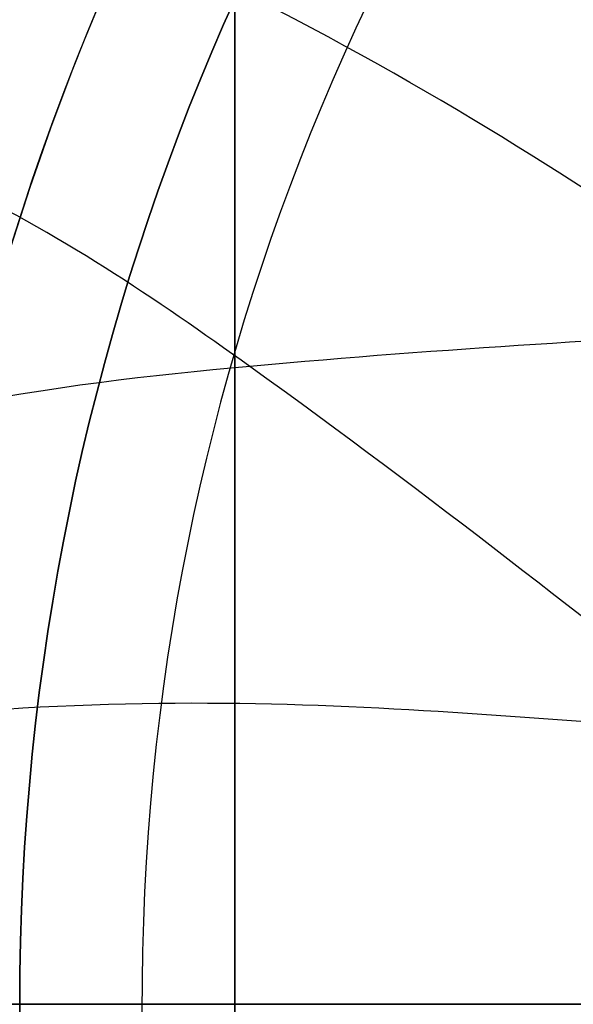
# Model space of a CAD drawing. Header units: millimetres. Extents: x -273 to 273, y -262 to 262.
# Tile 134 of 256: x -1 to -0.774, y 0 to 0.402. Entities that reach past the tile are written whole.
import ezdxf

# ---------------------------------------------------------------- set-up
doc = ezdxf.new("R2010")
doc.units = ezdxf.units.MM
doc.header["$MEASUREMENT"] = 0
doc.layers.add('Default', color=7, linetype='Continuous', true_color=0x000000)

# ---------------------------------------------------------------- blocks, each defined once
blk = doc.blocks.new('Block 01')
at = {"layer": 'Default', "color": 9, "true_color": 0xbfbfbf}
for points, knots in [([(-0.911993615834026, 1.174451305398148, 779.1962713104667), (-0.9119936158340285, 1.492886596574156, 768.9289814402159), (-0.9119936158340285, 1.820110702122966, 758.6619688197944), (-0.9119936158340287, 2.374785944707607, 741.7204278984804), (-0.9119936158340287, 2.597038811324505, 735.0457329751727), (-0.9119936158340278, 2.89189229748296, 726.3256905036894), (-0.9119936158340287, 2.961368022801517, 724.2802429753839), (-0.911993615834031, 3.16209042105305, 718.3958735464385), (-0.9119936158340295, 3.294091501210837, 714.5569755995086), (-0.911993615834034, 3.489170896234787, 708.9190809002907), (-0.911993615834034, 3.551600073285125, 707.1200660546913), (-0.9119936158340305, 3.76720525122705, 700.9210878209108), (-0.9119936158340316, 3.92115370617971, 696.5211448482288), (-0.9119936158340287, 4.162321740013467, 689.632839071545), (-0.9119936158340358, 4.249461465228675, 687.1444859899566), (-0.9119936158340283, 4.455211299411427, 681.2538729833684), (-0.9119936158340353, 4.57366242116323, 677.851601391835), (-0.911993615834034, 4.72692818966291, 673.3977936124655), (-0.9119936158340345, 4.762973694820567, 672.3463241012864), (-0.9119936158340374, 4.866620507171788, 669.3079617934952), (-0.9119936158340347, 4.93377514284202, 667.3210461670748), (-0.911993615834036, 5.031179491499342, 664.3960803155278), (-0.9119936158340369, 5.062193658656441, 663.4580676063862), (-0.9119936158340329, 5.1509889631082, 660.7487178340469), (-0.9119936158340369, 5.208084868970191, 658.9773482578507), (-0.9119936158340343, 5.290086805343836, 656.3701357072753), (-0.9119936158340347, 5.316063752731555, 655.5343420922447), (-0.9119936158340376, 5.39001494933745, 653.1208759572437), (-0.911993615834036, 5.437061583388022, 651.5431619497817), (-0.9119936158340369, 5.50368430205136, 649.221161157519), (-0.9119936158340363, 5.524639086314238, 648.4769338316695), (-0.9119936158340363, 5.583810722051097, 646.3279756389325), (-0.9119936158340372, 5.620856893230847, 644.923195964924), (-0.9119936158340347, 5.672188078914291, 642.855620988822), (-0.9119936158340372, 5.688155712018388, 642.1928921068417), (-0.9119936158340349, 5.732667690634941, 640.2788206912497), (-0.9119936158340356, 5.759800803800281, 639.0274248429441), (-0.9119936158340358, 5.795993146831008, 637.1852486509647), (-0.9119936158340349, 5.807029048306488, 636.5945367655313), (-0.9119936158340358, 5.845081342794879, 634.4308940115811), (-0.9119936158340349, 5.868228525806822, 632.8578354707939), (-0.9119936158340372, 5.895089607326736, 630.347309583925), (-0.9119936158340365, 5.902864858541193, 629.4099498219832), (-0.9119936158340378, 5.916953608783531, 626.7761057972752), (-0.9119936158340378, 5.917099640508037, 625.0794828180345), (-0.9119936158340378, 5.898611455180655, 622.612757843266), (-0.9119936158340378, 5.890164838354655, 621.842746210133), (-0.9119936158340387, 5.857404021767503, 619.6643214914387), (-0.9119936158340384, 5.825771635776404, 618.2558966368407), (-0.9119936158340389, 5.759504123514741, 616.2001587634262), (-0.9119936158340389, 5.735707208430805, 615.5526534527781), (-0.9119936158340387, 5.658376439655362, 613.7022987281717), (-0.9119936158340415, 5.596805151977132, 612.4996783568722), (-0.9119936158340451, 5.486780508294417, 610.7350559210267), (-0.9119936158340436, 5.448770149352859, 610.1725013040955), (-0.9119936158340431, 5.329822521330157, 608.5447912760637), (-0.9119936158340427, 5.240821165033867, 607.4801711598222), (-0.9119936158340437, 5.091999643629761, 605.9084780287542), (-0.9119936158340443, 5.041227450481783, 605.4005573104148), (-0.911993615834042, 4.884592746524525, 603.9117420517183), (-0.9119936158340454, 4.771454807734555, 602.9316276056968), (-0.911993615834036, 4.589513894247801, 601.4759070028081), (-0.9119936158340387, 4.527750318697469, 600.9993539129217), (-0.9119936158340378, 4.338534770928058, 599.5867161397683), (-0.9119936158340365, 4.205237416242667, 598.6514774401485), (-0.91199361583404, 3.996269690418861, 597.2554963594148), (-0.9119936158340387, 3.925547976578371, 596.7939139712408), (-0.9119936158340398, 3.709981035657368, 595.4152493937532), (-0.9119936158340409, 3.560957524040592, 594.4988948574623), (-0.911993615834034, 3.331312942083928, 593.1269882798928), (-0.9119936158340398, 3.253872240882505, 592.6708113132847), (-0.9119936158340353, 2.940996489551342, 590.8496583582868), (-0.9119936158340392, 2.69838485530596, 589.4860923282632), (-0.9119936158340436, 2.287010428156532, 587.2168322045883), (-0.911993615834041, 2.120698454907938, 586.3105700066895), (-0.9119936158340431, 1.619226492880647, 583.5938846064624), (-0.9119936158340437, 1.281285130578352, 581.7841854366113), (-0.9119936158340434, 0.7796433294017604, 579.0681718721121), (-0.9119936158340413, 0.6132270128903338, 578.1621333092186), (-0.9119936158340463, 0.1179122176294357, 575.4365306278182), (-0.9119936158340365, -0.2057423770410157, 573.6161620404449), (-0.9119936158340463, -0.6733937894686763, 570.8768504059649), (-0.9119936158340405, -0.8267712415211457, 569.9593601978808), (-0.911993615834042, -1.278800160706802, 567.1861831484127), (-0.9119936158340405, -1.56587443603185, 565.3286947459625), (-0.9119936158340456, -1.970381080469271, 562.525607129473), (-0.9119936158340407, -2.101686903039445, 561.5819373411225), (-0.9119936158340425, -2.485289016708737, 558.713283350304), (-0.9119936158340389, -2.72166445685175, 556.7861895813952), (-0.911993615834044, -3.046349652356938, 553.869712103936), (-0.9119936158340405, -3.150606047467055, 552.8820981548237), (-0.9119936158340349, -3.452441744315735, 549.8611813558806), (-0.9119936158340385, -3.63215064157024, 547.8260456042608), (-0.9119936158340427, -3.872576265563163, 544.7373753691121), (-0.9119936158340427, -3.948823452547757, 543.6850949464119), (-0.9119936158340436, -4.167429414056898, 540.4466592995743), (-0.911993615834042, -4.292664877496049, 538.2592411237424), (-0.911993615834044, -4.456377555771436, 534.9305893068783), (-0.911993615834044, -4.50767494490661, 533.790063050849), (-0.9119936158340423, -4.653769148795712, 530.2606409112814), (-0.9119936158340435, -4.734915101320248, 527.8710314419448), (-0.9119936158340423, -4.841270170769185, 524.2260686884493), (-0.9119936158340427, -4.874705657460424, 522.971050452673), (-0.9119936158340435, -4.954379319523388, 519.7506040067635), (-0.9119936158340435, -4.997178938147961, 517.785042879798), (-0.9119936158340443, -5.049892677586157, 515.140949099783), (-0.9119936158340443, -5.0629797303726, 514.4625377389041), (-0.9119936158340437, -5.101831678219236, 512.3911470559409), (-0.911993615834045, -5.12643570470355, 510.998124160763), (-0.9119936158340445, -5.16215651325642, 508.8901081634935), (-0.9119936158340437, -5.174006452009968, 508.1751452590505), (-0.9119936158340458, -5.209548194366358, 505.9926824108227), (-0.9119936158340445, -5.232582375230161, 504.5251555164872), (-0.9119936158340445, -5.266747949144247, 502.3048512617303), (-0.9119936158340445, -5.27821053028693, 501.5520923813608), (-0.9119936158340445, -5.31295063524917, 499.2555378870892), (-0.911993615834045, -5.335990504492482, 497.7117270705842), (-0.9119936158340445, -5.37083300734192, 495.3768162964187), (-0.9119936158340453, -5.382635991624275, 494.5857260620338), (-0.9119936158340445, -5.418711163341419, 492.1741849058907), (-0.9119936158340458, -5.443086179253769, 490.5537276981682), (-0.9119936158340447, -5.480473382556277, 488.1040194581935), (-0.9119936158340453, -5.493221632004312, 487.274771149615), (-0.9119936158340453, -5.532394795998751, 484.7494737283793), (-0.9119936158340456, -5.559188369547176, 483.05342551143), (-0.9119936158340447, -5.600623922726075, 480.4908564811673), (-0.9119936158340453, -5.61479925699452, 479.6243325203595), (-0.9119936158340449, -5.658458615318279, 476.9886369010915), (-0.9119936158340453, -5.68850820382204, 475.2194721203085), (-0.9119936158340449, -5.73513144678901, 472.5481081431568), (-0.9119936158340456, -5.751092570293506, 471.6459008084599), (-0.9119936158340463, -5.800251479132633, 468.9052952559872), (-0.9119936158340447, -5.834148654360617, 467.0669088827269), (-0.9119936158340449, -5.886734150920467, 464.2929469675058), (-0.9119936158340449, -5.904716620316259, 463.357359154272), (-0.9119936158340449, -5.960013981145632, 460.5194645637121), (-0.9119936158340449, -5.998104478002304, 458.617173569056), (-0.9119936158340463, -6.057061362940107, 455.7489439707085), (-0.9119936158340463, -6.07717757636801, 454.7829899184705), (-0.9119936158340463, -6.138878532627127, 451.8575620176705), (-0.9119936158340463, -6.181262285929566, 449.898106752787), (-0.911993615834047, -6.246633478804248, 446.9460749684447), (-0.911993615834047, -6.268872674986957, 445.9534809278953), (-0.9119936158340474, -6.336869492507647, 442.9524122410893), (-0.911993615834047, -6.383400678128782, 440.9439577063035), (-0.9119936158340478, -6.454861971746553, 437.9207263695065), (-0.9119936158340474, -6.479090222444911, 436.9059312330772), (-0.911993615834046, -6.552903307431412, 433.8432529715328), (-0.9119936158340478, -6.603190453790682, 431.7953901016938), (-0.9119936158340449, -6.680049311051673, 428.7157011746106), (-0.9119936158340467, -6.706009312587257, 427.6838573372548), (-0.9119936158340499, -6.811226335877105, 423.5326923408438), (-0.9119936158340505, -6.892049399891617, 420.4134216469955), (-0.9119936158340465, -7.029219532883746, 415.201948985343), (-0.9119936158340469, -7.084865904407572, 413.109724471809), (-0.9119936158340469, -7.225087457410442, 407.8749950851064), (-0.9119936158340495, -7.31016228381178, 404.7325100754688), (-0.9119936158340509, -7.424022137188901, 400.5442496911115), (-0.9119936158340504, -7.45249207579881, 399.498454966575), (-0.911993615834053, -7.537785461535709, 396.3675184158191), (-0.9119936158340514, -7.594668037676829, 394.282382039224), (-0.9119936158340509, -7.679757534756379, 391.1591057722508), (-0.9119936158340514, -7.708021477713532, 390.1209634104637), (-0.9119936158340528, -7.792382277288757, 387.0181774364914), (-0.911993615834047, -7.848367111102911, 384.9535345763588), (-0.9119936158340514, -7.931702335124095, 381.863418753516), (-0.9119936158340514, -7.959282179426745, 380.8379478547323), (-0.9119936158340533, -8.041306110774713, 377.7776060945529), (-0.9119936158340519, -8.09547247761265, 375.7427316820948), (-0.9119936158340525, -8.175690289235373, 372.6993076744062), (-0.9119936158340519, -8.202142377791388, 371.6907642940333), (-0.9119936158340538, -8.280530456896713, 368.684871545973), (-0.9119936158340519, -8.332026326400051, 366.687514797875), (-0.9119936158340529, -8.407865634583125, 363.7020254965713), (-0.9119936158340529, -8.432780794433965, 362.7139027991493), (-0.9119936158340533, -8.506338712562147, 359.7721749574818), (-0.9119936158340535, -8.55438076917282, 357.818559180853), (-0.9119936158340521, -8.624683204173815, 354.8999586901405), (-0.9119936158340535, -8.647686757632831, 353.934986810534), (-0.9119936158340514, -8.71532425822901, 351.0648503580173), (-0.9119936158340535, -8.759197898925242, 349.1596726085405), (-0.9119936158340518, -8.822908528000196, 346.3146257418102), (-0.9119936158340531, -8.843660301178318, 345.3747715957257), (-0.9119936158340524, -8.904390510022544, 342.5813629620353), (-0.9119936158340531, -8.943449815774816, 340.7277936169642), (-0.9119936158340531, -8.999617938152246, 337.960675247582), (-0.9119936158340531, -9.017812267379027, 337.0471422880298), (-0.9119936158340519, -9.070750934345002, 334.3333070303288), (-0.9119936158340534, -9.104418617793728, 332.5329892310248), (-0.9119936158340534, -9.152198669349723, 329.845883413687), (-0.9119936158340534, -9.167564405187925, 328.9591113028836), (-0.911993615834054, -9.211929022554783, 326.325403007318), (-0.911993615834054, -9.23969635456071, 324.5784518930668), (-0.9119936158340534, -9.278348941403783, 321.9711505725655), (-0.911993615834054, -9.290649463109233, 321.1108146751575), (-0.9119936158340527, -9.327343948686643, 318.4400776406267), (-0.9119936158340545, -9.350094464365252, 316.6296610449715), (-0.9119936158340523, -9.381135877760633, 313.871227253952), (-0.9119936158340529, -9.3911516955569, 312.9232220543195), (-0.9119936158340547, -9.41882697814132, 310.1099665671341), (-0.9119936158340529, -9.43450674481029, 308.2447043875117), (-0.9119936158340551, -9.453489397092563, 305.4614127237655), (-0.9119936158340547, -9.459033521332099, 304.54339014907), (-0.9119936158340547, -9.47792991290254, 300.9241268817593), (-0.9119936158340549, -9.485526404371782, 298.2228741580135), (-0.9119936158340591, -9.485971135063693, 293.759259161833), (-0.9119936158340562, -9.483026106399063, 291.996885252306), (-0.9119936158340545, -9.467556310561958, 287.6355809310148), (-0.9119936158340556, -9.45113783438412, 285.0366709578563), (-0.9119936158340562, -9.419143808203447, 281.5809323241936), (-0.9119936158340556, -9.410381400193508, 280.7240323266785), (-0.9119936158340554, -9.38169210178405, 278.1640177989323), (-0.9119936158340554, -9.35928399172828, 276.4609332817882), (-0.911993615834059, -9.320665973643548, 273.9107090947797), (-0.911993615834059, -9.307000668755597, 273.0635295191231), (-0.9119936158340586, -9.249186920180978, 269.6869061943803), (-0.9119936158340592, -9.19837710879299, 267.1575781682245), (-0.911993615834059, -9.062686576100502, 261.2722222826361), (-0.9119936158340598, -8.972087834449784, 257.9163246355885), (-0.9119936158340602, -8.868600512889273, 254.560815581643)], [-6.020184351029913e-12, -6.020184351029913e-12, -6.020184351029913e-12, -6.020184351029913e-12, 3.08170400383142, 3.08170400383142, 5.08524526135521, 5.08524526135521, 5.69923974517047, 5.69923974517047, 6.85160038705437, 6.85160038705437, 7.3916335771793, 7.3916335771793, 8.71243000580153, 8.71243000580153, 9.45939210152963, 9.45939210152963, 10.4806821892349, 10.4806821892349, 10.7963020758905, 10.7963020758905, 11.3927003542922, 11.3927003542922, 11.6742468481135, 11.6742468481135, 12.2059061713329, 12.2059061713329, 12.4567482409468, 12.4567482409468, 12.93023201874, 12.93023201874, 13.1535642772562, 13.1535642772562, 13.5750877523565, 13.5750877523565, 13.773930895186, 13.773930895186, 14.149361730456, 14.149361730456, 14.3265626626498, 14.3265626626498, 14.7983853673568, 14.7983853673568, 15.0794893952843, 15.0794893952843, 15.5881990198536, 15.5881990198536, 15.8190554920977, 15.8190554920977, 16.2413119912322, 16.2413119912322, 16.4354902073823, 16.4354902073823, 16.796292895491, 16.796292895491, 16.96521467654, 16.96521467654, 17.2852354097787, 17.2852354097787, 17.4381472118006, 17.4381472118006, 17.7337000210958, 17.7337000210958, 17.8776726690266, 17.8776726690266, 18.16074032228, 18.16074032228, 18.3006917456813, 18.3006917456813, 18.5789765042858, 18.5789765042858, 18.7176962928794, 18.7176962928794, 19.1329906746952, 19.1329906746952, 19.4093411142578, 19.4093411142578, 19.9616329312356, 19.9616329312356, 20.2380520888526, 20.2380520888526, 20.792946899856, 20.792946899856, 21.0721711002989, 21.0721711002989, 21.6364000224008, 21.6364000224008, 21.922445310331, 21.922445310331, 22.5053417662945, 22.5053417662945, 22.8035072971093, 22.8035072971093, 23.4168527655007, 23.4168527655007, 23.7335784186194, 23.7335784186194, 24.3912364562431, 24.3912364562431, 24.7339018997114, 24.7339018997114, 25.4514382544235, 25.4514382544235, 25.8281694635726, 25.8281694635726, 26.4180755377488, 26.4180755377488, 26.6216616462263, 26.6216616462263, 27.0396714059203, 27.0396714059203, 27.2542036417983, 27.2542036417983, 27.6945345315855, 27.6945345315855, 27.920393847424, 27.920393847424, 28.3835927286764, 28.3835927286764, 28.6209453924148, 28.6209453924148, 29.1071309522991, 29.1071309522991, 29.3559295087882, 29.3559295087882, 29.864793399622, 29.864793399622, 30.1247769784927, 30.1247769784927, 30.655584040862, 30.655584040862, 30.9262783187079, 30.9262783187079, 31.4778662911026, 31.4778662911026, 31.7585832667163, 31.7585832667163, 32.3293622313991, 32.3293622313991, 32.6191999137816, 32.6191999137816, 33.2071516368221, 33.2071516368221, 33.5049937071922, 33.5049937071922, 34.1076709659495, 34.1076709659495, 34.4121864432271, 34.4121864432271, 35.0267123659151, 35.0267123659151, 35.3363552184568, 35.3363552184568, 36.2724298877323, 36.2724298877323, 36.900309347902, 36.900309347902, 37.8433918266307, 37.8433918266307, 38.1572452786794, 38.1572452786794, 38.7830188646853, 38.7830188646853, 39.0945781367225, 39.0945781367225, 39.714203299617, 39.714203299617, 40.0219593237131, 40.0219593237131, 40.6326472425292, 40.6326472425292, 40.9353202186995, 40.9353202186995, 41.5347405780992, 41.5347405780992, 41.8312800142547, 41.8312800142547, 42.4175612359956, 42.4175612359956, 42.7071460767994, 42.7071460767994, 43.2788755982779, 43.2788755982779, 43.5609143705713, 43.5609143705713, 44.1171389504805, 44.1171389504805, 44.3912699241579, 44.3912699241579, 44.9314959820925, 44.9314959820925, 45.1975873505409, 45.1975873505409, 45.7217813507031, 45.7217813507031, 45.9799314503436, 45.9799314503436, 46.5231515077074, 46.5231515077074, 46.8075988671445, 46.8075988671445, 47.3672605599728, 47.3672605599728, 47.6427061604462, 47.6427061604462, 48.4531911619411, 48.4531911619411, 48.9819806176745, 48.9819806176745, 49.7617874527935, 49.7617874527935, 50.0189120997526, 50.0189120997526, 50.5299642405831, 50.5299642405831, 50.7841930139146, 50.7841930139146, 51.5432672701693, 51.5432672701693, 52.55056123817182, 52.55056123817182, 52.55056123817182, 52.55056123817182]), ([(-0.9119936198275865, -10.69344714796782, 254.5606253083), (-0.9119936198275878, -10.79714341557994, 257.9283351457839), (-0.9119936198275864, -10.88765990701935, 261.2872350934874), (-0.9119936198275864, -11.02321941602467, 267.1788808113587), (-0.9119936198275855, -11.0739769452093, 269.7114916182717), (-0.9119936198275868, -11.13171019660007, 273.0925060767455), (-0.9119936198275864, -11.1453545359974, 273.9407974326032), (-0.9119936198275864, -11.1839068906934, 276.4943772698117), (-0.9119936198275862, -11.20626750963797, 278.1997026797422), (-0.9119936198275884, -11.23488052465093, 280.7630777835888), (-0.9119936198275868, -11.24361657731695, 281.6211020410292), (-0.911993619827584, -11.27550100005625, 285.08134707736), (-0.9119936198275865, -11.29183002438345, 287.6836209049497), (-0.9119936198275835, -11.30714070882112, 292.0504794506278), (-0.9119936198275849, -11.31001908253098, 293.8150580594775), (-0.9119936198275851, -11.30940136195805, 298.284077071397), (-0.9119936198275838, -11.30169710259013, 300.988502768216), (-0.9119936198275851, -11.28265450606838, 304.6119072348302), (-0.9119936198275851, -11.2770733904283, 305.5309366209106), (-0.9119936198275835, -11.25797904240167, 308.3171719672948), (-0.9119936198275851, -11.2422246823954, 310.1843537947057), (-0.9119936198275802, -11.21443779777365, 313.0004217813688), (-0.9119936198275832, -11.20438484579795, 313.9493355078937), (-0.911993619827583, -11.17323664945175, 316.7103259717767), (-0.9119936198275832, -11.15041710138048, 318.5223755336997), (-0.91199361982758, -11.11362242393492, 321.1954626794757), (-0.9119936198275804, -11.10129013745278, 322.0565303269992), (-0.9119936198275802, -11.06254327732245, 324.6659481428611), (-0.9119936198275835, -11.03471432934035, 326.4142704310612), (-0.9119936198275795, -10.9902592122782, 329.0499768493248), (-0.9119936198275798, -10.97486383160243, 329.9373877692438), (-0.9119936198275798, -10.92699652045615, 332.6263267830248), (-0.9119936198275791, -10.89327238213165, 334.4278260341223), (-0.9119936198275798, -10.84025158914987, 337.143374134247), (-0.9119936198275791, -10.8220305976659, 338.0574496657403), (-0.9119936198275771, -10.76578470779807, 340.8261098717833), (-0.9119936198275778, -10.7266756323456, 342.6806664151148), (-0.9119936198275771, -10.66587379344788, 345.4754967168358), (-0.9119936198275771, -10.64509901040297, 346.415795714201), (-0.911993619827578, -10.5813220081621, 349.2620896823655), (-0.9119936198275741, -10.5374064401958, 351.1680585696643), (-0.911993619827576, -10.4697094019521, 354.0393232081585), (-0.9119936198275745, -10.44668698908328, 355.004641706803), (-0.9119936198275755, -10.37633097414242, 357.9241935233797), (-0.9119936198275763, -10.32825567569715, 359.878403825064), (-0.9119936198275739, -10.2546514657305, 362.8209655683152), (-0.9119936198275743, -10.22972195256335, 363.8093364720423), (-0.9119936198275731, -10.15384284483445, 366.795480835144), (-0.9119936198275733, -10.10232300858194, 368.7932350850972), (-0.9119936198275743, -10.02390268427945, 371.7996665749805), (-0.9119936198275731, -9.99744099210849, 372.8083594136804), (-0.9119936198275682, -9.917197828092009, 375.8521409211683), (-0.9119936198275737, -9.863017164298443, 377.8872146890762), (-0.9119936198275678, -9.780975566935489, 380.9477978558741), (-0.9119936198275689, -9.7533910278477, 381.973318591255), (-0.9119936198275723, -9.670045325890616, 385.0634911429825), (-0.9119936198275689, -9.614056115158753, 387.1281326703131), (-0.9119936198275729, -9.529692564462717, 390.2308581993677), (-0.9119936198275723, -9.501428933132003, 391.268949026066), (-0.9119936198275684, -9.416344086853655, 394.3919751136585), (-0.9119936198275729, -9.35946719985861, 396.4769048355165), (-0.9119936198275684, -9.274186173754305, 399.6074711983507), (-0.9119936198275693, -9.245721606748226, 400.6531100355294), (-0.9119936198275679, -9.131890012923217, 404.8405512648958), (-0.9119936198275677, -9.046841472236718, 407.982351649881), (-0.9119936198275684, -8.906674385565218, 413.2157407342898), (-0.9119936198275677, -8.851054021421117, 415.30732240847), (-0.9119936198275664, -8.713958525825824, 420.5169339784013), (-0.9119936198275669, -8.63318559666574, 423.6349784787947), (-0.9119936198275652, -8.528039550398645, 427.7844265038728), (-0.9119936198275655, -8.502098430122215, 428.8158007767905), (-0.9119936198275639, -8.425298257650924, 431.8940095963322), (-0.9119936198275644, -8.37505134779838, 433.9408569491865), (-0.9119936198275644, -8.301299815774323, 437.0019716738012), (-0.9119936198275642, -8.277092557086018, 438.0162253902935), (-0.9119936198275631, -8.205695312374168, 441.037780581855), (-0.9119936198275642, -8.159207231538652, 443.0450969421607), (-0.9119936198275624, -8.091275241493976, 446.0444301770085), (-0.9119936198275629, -8.06905782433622, 447.0364320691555), (-0.9119936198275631, -8.003752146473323, 449.9866556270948), (-0.9119936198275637, -7.961411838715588, 451.9448929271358), (-0.9119936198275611, -7.899775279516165, 454.8684785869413), (-0.9119936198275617, -7.879680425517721, 455.8338118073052), (-0.9119936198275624, -7.82078698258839, 458.7001687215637), (-0.9119936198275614, -7.782737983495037, 460.6012077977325), (-0.9119936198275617, -7.727501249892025, 463.4372237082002), (-0.9119936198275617, -7.709538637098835, 464.3721861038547), (-0.9119936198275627, -7.657011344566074, 467.1442856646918), (-0.9119936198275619, -7.623151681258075, 468.9814372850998), (-0.9119936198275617, -7.574046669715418, 471.720206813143), (-0.9119936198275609, -7.558102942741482, 472.621811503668), (-0.9119936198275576, -7.511529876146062, 475.2914091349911), (-0.9119936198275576, -7.481512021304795, 477.0594152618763), (-0.9119936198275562, -7.437897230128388, 479.6934092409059), (-0.9119936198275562, -7.423735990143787, 480.5593852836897), (-0.9119936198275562, -7.38234012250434, 483.1203846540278), (-0.9119936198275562, -7.355570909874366, 484.8154198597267), (-0.9119936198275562, -7.316430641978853, 487.339258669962), (-0.9119936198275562, -7.30369241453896, 488.1680517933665), (-0.9119936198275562, -7.266332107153, 490.61650719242), (-0.9119936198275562, -7.241972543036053, 492.2361802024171), (-0.9119936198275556, -7.205916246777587, 494.6466359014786), (-0.9119936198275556, -7.194118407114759, 495.4374092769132), (-0.9119936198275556, -7.159287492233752, 497.7715281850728), (-0.9119936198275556, -7.136252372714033, 499.314883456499), (-0.9119936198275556, -7.101514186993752, 501.6108817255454), (-0.9119936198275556, -7.09005080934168, 502.3635167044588), (-0.9119936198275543, -7.055878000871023, 504.5836623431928), (-0.9119936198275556, -7.03283520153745, 506.051181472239), (-0.9119936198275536, -6.9972738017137, 508.233802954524), (-0.9119936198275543, -6.985415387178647, 508.948899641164), (-0.9119936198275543, -6.94966259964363, 511.057593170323), (-0.9119936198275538, -6.925031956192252, 512.4511958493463), (-0.9119936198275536, -6.886130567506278, 514.5236764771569), (-0.9119936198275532, -6.873024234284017, 515.2025541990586), (-0.9119936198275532, -6.820216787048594, 517.8491906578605), (-0.9119936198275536, -6.777329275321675, 519.8169500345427), (-0.9119936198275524, -6.697465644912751, 523.041934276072), (-0.9119936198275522, -6.663936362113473, 524.2991944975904), (-0.9119936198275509, -6.557220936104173, 527.952779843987), (-0.9119936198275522, -6.475758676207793, 530.3489995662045), (-0.9119936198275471, -6.329050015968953, 533.8897178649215), (-0.91199361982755, -6.277506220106, 535.0345953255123), (-0.9119936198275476, -6.112920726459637, 538.3778614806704), (-0.9119936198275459, -5.986969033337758, 540.5757351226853), (-0.9119936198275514, -5.767068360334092, 543.8308184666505), (-0.9119936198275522, -5.690333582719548, 544.8890368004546), (-0.9119936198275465, -5.448288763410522, 547.9963192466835), (-0.911993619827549, -5.267332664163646, 550.0442322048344), (-0.9119936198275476, -4.963385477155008, 553.084622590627), (-0.9119936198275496, -4.858379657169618, 554.0788206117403), (-0.9119936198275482, -4.53135910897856, 557.0148478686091), (-0.9119936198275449, -4.293297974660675, 558.9548731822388), (-0.911993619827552, -3.907027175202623, 561.8424585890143), (-0.9119936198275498, -3.77483519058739, 562.7921832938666), (-0.9119936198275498, -3.367765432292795, 565.6121711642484), (-0.9119936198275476, -3.07897641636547, 567.480318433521), (-0.9119936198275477, -2.624445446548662, 570.2682789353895), (-0.9119936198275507, -2.470316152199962, 571.1901005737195), (-0.911993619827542, -2.00075193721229, 573.9401837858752), (-0.911993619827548, -1.67597796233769, 575.7666697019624), (-0.9119936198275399, -1.179286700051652, 578.4996315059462), (-0.9119936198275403, -1.012573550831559, 579.40723380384), (-0.9119936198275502, -0.510605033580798, 582.124926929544), (-0.9119936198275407, -0.1727233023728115, 583.9343087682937), (-0.9119936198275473, 0.328219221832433, 586.6482110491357), (-0.9119936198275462, 0.4941448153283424, 587.5524143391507), (-0.9119936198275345, 0.9041237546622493, 589.8141534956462), (-0.9119936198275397, 1.1457020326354, 591.1720323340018), (-0.9119936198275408, 1.457050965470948, 592.9845304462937), (-0.911993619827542, 1.534033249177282, 593.4380696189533), (-0.9119936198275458, 1.762130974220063, 594.8009451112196), (-0.9119936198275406, 1.91006259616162, 595.7107294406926), (-0.9119936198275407, 2.123914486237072, 597.078701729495), (-0.9119936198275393, 2.194011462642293, 597.5363046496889), (-0.9119936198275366, 2.400956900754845, 598.9190990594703), (-0.911993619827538, 2.532883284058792, 599.8449380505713), (-0.9119936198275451, 2.720048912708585, 601.2426902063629), (-0.9119936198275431, 2.781097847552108, 601.7138780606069), (-0.9119936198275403, 2.960841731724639, 603.152496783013), (-0.9119936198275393, 3.072569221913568, 604.1207356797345), (-0.9119936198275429, 3.22722048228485, 605.5913142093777), (-0.9119936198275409, 3.277337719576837, 606.0929030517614), (-0.9119936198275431, 3.424258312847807, 607.6452160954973), (-0.9119936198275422, 3.512121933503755, 608.696786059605), (-0.9119936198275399, 3.629582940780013, 610.3050597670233), (-0.9119936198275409, 3.667132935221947, 610.8611314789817), (-0.9119936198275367, 3.775901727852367, 612.6066660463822), (-0.91199361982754, 3.83678761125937, 613.7968475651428), (-0.91199361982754, 3.913304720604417, 615.6291731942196), (-0.9119936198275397, 3.936868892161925, 616.270898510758), (-0.9119936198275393, 4.002546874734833, 618.3101884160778), (-0.9119936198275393, 4.033903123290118, 619.7082271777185), (-0.9119936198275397, 4.066393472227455, 621.8719269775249), (-0.9119936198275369, 4.074773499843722, 622.6373859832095), (-0.9119936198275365, 4.093119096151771, 625.0915199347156), (-0.9119936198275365, 4.092941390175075, 626.780412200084), (-0.9119936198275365, 4.078874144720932, 629.4034854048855), (-0.9119936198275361, 4.071113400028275, 630.3376202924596), (-0.91199361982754, 4.044303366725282, 632.8406680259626), (-0.9119936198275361, 4.021200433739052, 634.4095974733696), (-0.9119936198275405, 3.983222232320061, 636.5680034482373), (-0.9119936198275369, 3.972204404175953, 637.1574952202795), (-0.9119936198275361, 3.936065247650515, 638.9962595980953), (-0.9119936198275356, 3.908969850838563, 640.2455222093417), (-0.9119936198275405, 3.86451680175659, 642.1565724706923), (-0.9119936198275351, 3.84856780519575, 642.8183735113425), (-0.9119936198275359, 3.797289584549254, 644.8833772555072), (-0.9119936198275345, 3.76027890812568, 646.2865621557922), (-0.9119936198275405, 3.701160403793, 648.4332767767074), (-0.9119936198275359, 3.680221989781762, 649.176822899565), (-0.9119936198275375, 3.6136446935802, 651.4969561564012), (-0.9119936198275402, 3.566627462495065, 653.0735231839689), (-0.9119936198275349, 3.492719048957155, 655.4853891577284), (-0.9119936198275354, 3.466754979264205, 656.3207039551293), (-0.9119936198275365, 3.384787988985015, 658.9266221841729), (-0.9119936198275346, 3.327714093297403, 660.6972073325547), (-0.9119936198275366, 3.238950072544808, 663.4054753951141), (-0.9119936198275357, 3.207945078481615, 664.3431710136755), (-0.9119936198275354, 3.110564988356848, 667.2672971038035), (-0.91199361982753, 3.043425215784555, 669.2537140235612), (-0.9119936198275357, 2.939799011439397, 672.2914011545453), (-0.9119936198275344, 2.903759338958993, 673.3426791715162), (-0.9119936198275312, 2.750511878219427, 677.7958750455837), (-0.9119936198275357, 2.632072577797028, 681.1977745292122), (-0.9119936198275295, 2.426338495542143, 687.0879073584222), (-0.9119936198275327, 2.339202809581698, 689.5761404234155), (-0.9119936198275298, 2.098041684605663, 696.464250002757), (-0.9119936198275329, 1.94409563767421, 700.8641419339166), (-0.911993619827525, 1.728492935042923, 707.063084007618), (-0.9119936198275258, 1.666064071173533, 708.8621007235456), (-0.9119936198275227, 1.47098486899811, 714.5000263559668), (-0.911993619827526, 1.338983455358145, 718.3389621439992), (-0.9119936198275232, 1.13826018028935, 724.2234005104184), (-0.9119936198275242, 1.068784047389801, 726.2688755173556), (-0.9119936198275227, 0.7739292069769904, 734.9890185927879), (-0.911993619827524, 0.5516751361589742, 741.6637981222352), (-0.911993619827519, -0.003000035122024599, 758.6054230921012), (-0.9119936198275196, -0.3302233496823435, 768.8724418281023), (-0.9119936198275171, -0.6486585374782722, 779.1397283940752)], [-0.0002823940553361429, -0.0002823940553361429, -0.0002823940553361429, -0.0002823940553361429, 1.007598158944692, 1.007598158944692, 1.767417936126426, 1.767417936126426, 2.021900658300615, 2.021900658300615, 2.533466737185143, 2.533466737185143, 2.790850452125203, 2.790850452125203, 3.571437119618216, 3.571437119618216, 4.100742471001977, 4.100742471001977, 4.911976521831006, 4.911976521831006, 5.187661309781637, 5.187661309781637, 5.747781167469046, 5.747781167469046, 6.032446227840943, 6.032446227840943, 6.576060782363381, 6.576060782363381, 6.834389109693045, 6.834389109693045, 7.3589185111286, 7.3589185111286, 7.625166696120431, 7.625166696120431, 8.165684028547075, 8.165684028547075, 8.439949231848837, 8.439949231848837, 8.996419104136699, 8.996419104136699, 9.278568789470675, 9.278568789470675, 9.85049645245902, 9.85049645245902, 10.14016841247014, 10.14016841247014, 10.72659980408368, 10.72659980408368, 11.02320219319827, 11.02320219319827, 11.62272402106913, 11.62272402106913, 11.92543540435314, 11.92543540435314, 12.53617525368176, 12.53617525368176, 12.84394466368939, 12.84394466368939, 13.46357111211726, 13.46357111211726, 13.77511809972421, 13.77511809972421, 14.40084079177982, 14.40084079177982, 14.71465538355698, 14.71465538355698, 15.6575657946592, 15.6575657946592, 16.28528300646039, 16.28528300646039, 17.22104704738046, 17.22104704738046, 17.53057087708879, 17.53057087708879, 18.14483891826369, 18.14483891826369, 18.44921684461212, 18.44921684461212, 19.05160446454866, 19.05160446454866, 19.3492957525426, 19.3492957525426, 19.93693677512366, 19.93693677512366, 20.22661591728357, 20.22661591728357, 20.7970744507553, 20.7970744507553, 21.07763104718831, 21.07763104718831, 21.62890135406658, 21.62890135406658, 21.89944005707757, 21.89944005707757, 22.42994646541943, 22.42994646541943, 22.68978694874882, 22.68978694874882, 23.1983838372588, 23.1983838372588, 23.44706082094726, 23.44706082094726, 23.93303276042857, 23.93303276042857, 24.17029613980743, 24.17029613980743, 24.63335830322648, 24.63335830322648, 24.85917344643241, 24.85917344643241, 25.29947243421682, 25.29947243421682, 25.5140207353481, 25.5140207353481, 25.93213602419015, 25.93213602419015, 26.13581588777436, 26.13581588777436, 26.72619253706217, 26.72619253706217, 27.10341689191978, 27.10341689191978, 27.82244262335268, 27.82244262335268, 28.16609277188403, 28.16609277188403, 28.82613486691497, 28.82613486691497, 29.14421731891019, 29.14421731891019, 29.76049321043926, 29.76049321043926, 30.06017258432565, 30.06017258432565, 30.6460498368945, 30.6460498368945, 30.9334946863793, 30.9334946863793, 31.50019215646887, 31.50019215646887, 31.78042109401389, 31.78042109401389, 32.33673553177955, 32.33673553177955, 32.61351503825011, 32.61351503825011, 33.16572399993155, 33.16572399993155, 33.44158682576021, 33.44158682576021, 33.85554507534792, 33.85554507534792, 33.99364604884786, 33.99364604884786, 34.27039577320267, 34.27039577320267, 34.40941817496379, 34.40941817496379, 34.69030305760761, 34.69030305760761, 34.83302975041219, 34.83302975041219, 35.12584033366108, 35.12584033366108, 35.27728872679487, 35.27728872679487, 35.59430765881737, 35.59430765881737, 35.76173672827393, 35.76173672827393, 36.11968250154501, 36.11968250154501, 36.312533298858, 36.312533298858, 36.73240368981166, 36.73240368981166, 36.96221667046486, 36.96221667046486, 37.46914895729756, 37.46914895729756, 37.74951534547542, 37.74951534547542, 38.22039360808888, 38.22039360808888, 38.39731845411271, 38.39731845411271, 38.77226685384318, 38.77226685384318, 38.97090138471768, 38.97090138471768, 39.39206680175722, 39.39206680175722, 39.61524732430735, 39.61524732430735, 40.08847636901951, 40.08847636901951, 40.33921328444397, 40.33921328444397, 40.87070134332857, 40.87070134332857, 41.1521797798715, 41.1521797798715, 41.74847229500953, 41.74847229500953, 42.06405277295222, 42.06405277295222, 43.08526861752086, 43.08526861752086, 43.83221065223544, 43.83221065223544, 45.15300331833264, 45.15300331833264, 45.6930388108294, 45.6930388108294, 46.84540973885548, 46.84540973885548, 47.45941053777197, 47.45941053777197, 49.46296582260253, 49.46296582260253, 52.54465106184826, 52.54465106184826, 52.54465106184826, 52.54465106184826])]:
    blk.add_open_spline(points, degree=3, knots=knots, dxfattribs=at)

msp = doc.modelspace()

# ---------------------------------------------------------------- linework, layer by layer
at = {"layer": 'Default', "color": 9, "true_color": 0xbfbfbf}
for p, q in [((-96.9051180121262, 8.233708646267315e-15, -3), (96.90511801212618, 8.233708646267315e-15, -3)), ((-96.9051180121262, 8.233708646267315e-15), (96.90511801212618, 8.233708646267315e-15)), ((1.77635683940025e-14, 1.742360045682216e-13, -794.7135367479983), (-86.75499999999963, 2.393320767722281e-13, -756.8932544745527)), ((-0.9999999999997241, 3.278018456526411e-14, -556.168000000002), (-2.489838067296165, 3.100060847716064e-14, -556.168000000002)), ((-0.9999999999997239, 3.26414066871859e-14, -555.168000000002), (-2.489838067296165, 3.086183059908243e-14, -555.168000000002)), ((-0.9999999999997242, 3.499610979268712e-14, -556.168000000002), (-0.9999999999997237, 3.491849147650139e-14, -555.168000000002))]:
    msp.add_line(p, q, dxfattribs=at)
for centre, radius in [((2.48689957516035e-13, 4.67546815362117e-14, -579.6680000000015), 16), ((1.76744971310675e-13, 1.17676755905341e-15, -67.067876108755), 3.5), ((1.502247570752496e-14, 1.572370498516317e-15, -65.41749310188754), 3.5), ((1.766383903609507e-13, 3.113232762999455e-15, -62.66787610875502), 3), ((1.76717114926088e-13, 1.682889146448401e-15, -65.91787610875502), 2.625), ((2.48689957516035e-13, 4.217312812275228e-14, -582.5224783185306), 2.552031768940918), ((2.581645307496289e-14, 3.38909400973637e-15, -61.26787610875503), 2.4585), ((2.486899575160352e-13, 4.553261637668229e-14, -580.4293920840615), 2), ((2.77542757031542e-13, 3.047517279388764e-14, -558.4680000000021), 1.85), ((1.767849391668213e-13, 4.505931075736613e-16, -68.71787610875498), 1.25), ((1.768200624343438e-13, -1.875601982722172e-16, -70.16787610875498), 1.05), ((2.761611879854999e-13, 3.545958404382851e-14, -555.668000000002), 0.9999999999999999)]:
    msp.add_circle(centre, radius, dxfattribs=at)
for centre, radius, start, end in [((-1.395194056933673e-13, 8.22590239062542e-15), 100.8499999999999, 0.002522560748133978, 180), ((-1.324139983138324e-13, 1.730501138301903e-14, -43.99999999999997), 100.8499999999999, 0.002522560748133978, 180), ((-3.8628076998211e-14, 1.277357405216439e-14, -22), 100.85, 0.002522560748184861, 270), ((3.505158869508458e-14, 1.727075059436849e-14, -44), 100.0500000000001, 0.002522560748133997, 180.0000000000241), ((3.320097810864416e-14, 8.206820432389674e-15), 100.0500000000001, 0.002522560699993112, 180), ((-3.8628076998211e-14, 1.277357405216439e-14, -22), 100.05, 0.00252256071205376, 270), ((2.486899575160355e-13, 4.64253806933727e-14, -579.1680000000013), 15.99999999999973, 89.99999999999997, 269.9999999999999), ((2.486899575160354e-13, 4.376084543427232e-14, -580.1680000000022), 16, 89.99999999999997, 269.9999999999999), ((2.486899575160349e-13, 7.307073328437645e-14, -578.6680000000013), 15.49999999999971, 89.99999999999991, 269.9999999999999), ((2.486899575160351e-13, 9.12188706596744e-15, -603.1680000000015), 7.499999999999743, 89.99999999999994, 269.9999999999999), ((2.486899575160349e-13, 4.598129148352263e-14, -580.1680000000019), 7.500000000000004, 89.99999999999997, 269.9999999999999), ((2.48689957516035e-13, 7.789619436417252e-15, -603.668000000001), 6.999999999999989, 89.9999999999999, 269.9999999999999), ((2.486899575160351e-13, 7.789619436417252e-15, -603.6680000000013), 4.458500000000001, 89.99999999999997, 269.9999999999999), ((2.488564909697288e-13, 1.265031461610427e-14, -583.6680000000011), 4.45849999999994, 89.9999999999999, 262.0775736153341), ((2.448644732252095e-14, 7.79312288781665e-15, -62.8678761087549), 4.449999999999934, 59.47667614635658, 239.4766761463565), ((2.185933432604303e-14, -9.758911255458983e-15, -59.66787610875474), 4.450000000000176, 59.47667614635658, 239.4766761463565), ((2.410389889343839e-14, 7.796626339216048e-15, -62.8678761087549), 4.449999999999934, 239.4766761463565, 59.47667614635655), ((2.080400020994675e-14, -9.18803421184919e-15, -59.66787610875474), 4.450000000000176, 239.4766761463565, 59.47667614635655), ((1.76525766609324e-13, 1.571503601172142e-15, -66.16787610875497), 3.5, 0.1740811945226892, 180.1740811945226), ((2.797762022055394e-14, 5.230956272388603e-14, -66.16787610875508), 3.499999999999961, 90.0000000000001, 180.0000000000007), ((1.69864122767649e-14, 5.064422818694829e-14, -64.66711009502), 3.499999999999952, 89.99999999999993, 180.0000000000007), ((1.753766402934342e-13, 8.090921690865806e-16, -67.96787610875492), 3.499999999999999, 2.220794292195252, 178.1273680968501), ((1.789678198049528e-13, 4.439868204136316e-15, -59.66787610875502), 3.000000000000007, 0.1740811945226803, 180.1740811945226), ((1.765272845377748e-13, 1.573240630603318e-15, -65.66787610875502), 3, 0.1740811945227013, 180.1740811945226), ((2.142905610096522e-14, 2.873867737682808e-15, -62.86787610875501), 2.999765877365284, 329.4766761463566, 149.4766761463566), ((2.997251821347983e-14, 4.076401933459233e-15, -59.66787610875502), 2.999765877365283, 329.4766761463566, 149.4766761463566), ((1.765241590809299e-13, 2.016457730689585e-15, -65.66787610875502), 2.625, 0.1740811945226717, 180.1740811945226), ((1.765255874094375e-13, 2.015592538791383e-15, -66.16787610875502), 2.625, 0.1740811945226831, 180.1740811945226), ((1.771915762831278e-13, 4.656708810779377e-15, -59.16787610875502), 2.500000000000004, 0.1740811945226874, 180.1740811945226), ((2.197891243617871e-14, 2.744134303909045e-15, -62.55537610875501), 2.458500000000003, 329.4766761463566, 149.4766761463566), ((2.974346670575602e-14, 3.422327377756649e-15, -59.98037610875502), 2.458500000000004, 329.4766761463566, 149.4766761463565), ((2.48689957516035e-13, 4.298368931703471e-14, -582.190784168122), 2.000000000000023, 89.99999999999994, 269.9999999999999), ((2.486899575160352e-13, 4.764662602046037e-14, -578.668000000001), 2, 89.99999999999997, 269.9999999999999), ((2.781716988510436e-13, 2.665430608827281e-14, -560.768000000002), 1.850000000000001, 100.2817592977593, 280.2817592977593), ((2.762601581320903e-13, 3.311464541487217e-14, -556.168000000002), 1.850000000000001, 100.2817592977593, 280.2817592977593), ((2.097795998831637e-14, 2.441837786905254e-15, -62.86787610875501), 2.999765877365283, 149.4766761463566, 329.4766761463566), ((2.978805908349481e-14, 4.140150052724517e-15, -59.66787610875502), 2.999765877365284, 149.4766761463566, 329.4766761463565), ((0.0009480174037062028, 0.0009537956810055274, -69.96787610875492), 1.250951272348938, 270.0435534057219, 180.2176346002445), ((1.785913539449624e-13, 7.674588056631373e-16, -67.96787610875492), 1.25, 5.913251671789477, 174.4349107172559), ((1.767478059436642e-13, 1.277799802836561e-16, -70.16787610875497), 1.05, 0.174081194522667, 180.1740811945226), ((2.757793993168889e-13, 3.547390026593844e-14, -556.168000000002), 1, 3.2461146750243e-14, 180), ((2.76445533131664e-13, 3.544526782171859e-14, -555.168000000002), 1, 3.246114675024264e-14, 180), ((1.7696955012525e-13, -4.26030945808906e-16, -70.16787610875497), 0.9500000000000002, 90.1740811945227, 180.1740811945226), ((1.771916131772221e-13, 4.653239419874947e-15, -59.16787610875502), 2.500000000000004, 180.1740811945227, 0.1740811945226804), ((-2.842170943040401e-14, 2.244456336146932e-14, -44), 100.85, 180, 270), ((0, 3.665541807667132e-14), 100.85, 180, 270), ((-1.4210854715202e-14, 2.244456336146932e-14), 100.05, 180, 270), ((2.757793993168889e-13, 3.547390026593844e-14, -556.168000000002), 1, 180, 2.544443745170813e-14), ((2.763900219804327e-13, 3.544526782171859e-14, -555.168000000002), 1, 180, 3.61587203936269e-28), ((1.769139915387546e-13, -4.264646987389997e-16, -70.16787610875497), 0.9499999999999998, 180.1740811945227, 0.1740811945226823)]:
    msp.add_arc(centre, radius, start, end, dxfattribs=at)
for points, weights, knots in [([(-112.052876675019, 3.686125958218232e-13, -41.67126407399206), (-112.052876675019, -112.052876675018, -41.67126407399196), (-3.551012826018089e-13, -112.052876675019, -41.67126407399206), (112.052876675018, -112.052876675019, -41.67126407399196), (112.052876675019, -3.848246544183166e-13, -41.67126407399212), (112.052876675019, 112.0528766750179, -41.671264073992), (3.859245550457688e-13, 112.052876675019, -41.67126407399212)], [1, 0.7071067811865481, 1, 0.7071067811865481, 1, 0.7071067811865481, 1], [-528.0367412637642, -528.0367412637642, -528.0367412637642, -352.0244941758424, -352.0244941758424, -176.0122470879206, -176.0122470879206, 0, 0, 0]), ([(3.733584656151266e-13, 108.255644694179, -41.67126407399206), (108.255644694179, 108.255644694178, -41.67126407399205), (108.255644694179, -3.295794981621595e-13, -41.67126407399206), (108.255644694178, -108.255644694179, -41.67126407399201), (-3.424886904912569e-13, -108.255644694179, -41.67126407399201), (-108.255644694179, -108.255644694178, -41.67126407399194), (-108.255644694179, 3.561743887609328e-13, -41.67126407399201)], [1, 0.7071067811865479, 1, 0.7071067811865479, 1, 0.7071067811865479, 1], [0, 0, 0, 170.0475690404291, 170.0475690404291, 340.0951380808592, 340.0951380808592, 510.1427071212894, 510.1427071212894, 510.1427071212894]), ([(2.109977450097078e-13, 58.94401797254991, -59.09351528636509), (58.94401797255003, 58.94401797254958, -59.09351528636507), (58.94401797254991, -1.942115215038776e-13, -59.09351528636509), (58.94401797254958, -58.94401797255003, -59.09351528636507), (-1.805700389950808e-13, -58.94401797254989, -59.09351528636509), (-58.94401797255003, -58.94401797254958, -59.09351528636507), (-58.9440179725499, 1.973562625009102e-13, -59.09351528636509), (-58.94401797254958, 58.94401797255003, -59.09351528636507), (2.109977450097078e-13, 58.94401797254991, -59.09351528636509)], [0.9909948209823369, 0.7007391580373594, 0.9909948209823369, 0.7007391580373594, 0.9909948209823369, 0.7007391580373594, 0.9909948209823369, 0.7007391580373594, 0.9909948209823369], [0, 0, 0, 224.1057533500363, 224.1057533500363, 448.211506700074, 448.211506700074, 672.3172600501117, 672.3172600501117, 896.423013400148, 896.423013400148, 896.423013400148]), ([(2.044550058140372e-13, 56.93896143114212, -58.00311703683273), (56.93896143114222, 56.93896143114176, -58.00311703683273), (56.93896143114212, -1.875516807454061e-13, -58.00311703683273), (56.93896143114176, -56.9389614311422, -58.00311703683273), (-1.737930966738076e-13, -56.9389614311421, -58.00311703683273), (-56.93896143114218, -56.93896143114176, -58.00311703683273), (-56.93896143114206, 1.906964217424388e-13, -58.00311703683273), (-56.93896143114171, 56.93896143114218, -58.00311703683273), (2.044550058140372e-13, 56.93896143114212, -58.00311703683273)], [0.9915545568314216, 0.70113495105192, 0.9915545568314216, 0.70113495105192, 0.9915545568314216, 0.70113495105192, 0.9915545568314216, 0.70113495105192, 0.9915545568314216], [0, 0, 0, 216.5112893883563, 216.5112893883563, 433.0225787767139, 433.0225787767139, 649.5338681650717, 649.5338681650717, 866.045157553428, 866.045157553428, 866.045157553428])]:
    msp.add_rational_spline(points, weights, degree=2, knots=knots, dxfattribs=at)
for points, weights in [([(3.859245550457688e-13, 112.052876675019, -41.67126407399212), (-112.052876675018, 112.0528766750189, -41.671264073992), (-112.052876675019, 3.686125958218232e-13, -41.67126407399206)], [1, 0.7071067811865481, 1]), ([(-108.255644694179, 3.561743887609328e-13, -41.67126407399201), (-108.255644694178, 108.255644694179, -41.67126407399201), (3.733584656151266e-13, 108.255644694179, -41.67126407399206)], [1, 0.7071067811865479, 1])]:
    msp.add_rational_spline(points, weights, degree=2, dxfattribs=at)
for points, degree in [([(-86.75499999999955, 50.08802260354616, -756.8932544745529), (-43.37749999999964, 25.04401130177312, -775.8033956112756), (2.700062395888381e-13, 7.615262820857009e-14, -794.7135367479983)], 2), ([(-0.116422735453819, 0.2016500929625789, -799.87493477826), (-0.1700328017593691, 0.228852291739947, -799.871635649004), (-0.2833446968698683, 0.287178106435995, -799.8622581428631), (-0.5541353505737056, 0.4475444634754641, -799.8192555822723), (-0.8374897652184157, 0.5741950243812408, -799.7409680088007), (-1.001207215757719, 0.7327877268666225, -799.6535189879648)], 3), ([(2.54283500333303e-13, -1.722103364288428e-14, -799.882645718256), (-0.0632495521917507, 0.03651714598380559, -799.8826457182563), (-0.1860907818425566, 0.1074395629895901, -799.8792785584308), (-0.464243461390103, 0.2680310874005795, -799.8480742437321), (-0.7883885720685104, 0.4551763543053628, -799.7803104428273), (-1.069586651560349, 0.6175261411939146, -799.6577239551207)], 3), ([(-0.2328454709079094, -2.104813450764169e-14, -799.87493477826), (-0.2832082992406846, 0.03282657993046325, -799.8716356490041), (-0.3903758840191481, 0.1017946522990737, -799.8622581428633), (-0.6646525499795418, 0.2561230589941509, -799.8192555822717), (-0.9160123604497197, 0.4381898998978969, -799.7409680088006), (-1.135216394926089, 0.5006770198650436, -799.6535189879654)], 3), ([(-0.5657654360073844, -4.211064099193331e-14, -799.838010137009), (-0.6075795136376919, 0.03296492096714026, -799.8313936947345), (-0.7001509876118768, 0.1026299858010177, -799.8144588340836), (-0.8955283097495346, 0.2584739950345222, -799.7615050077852), (-1.06733307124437, 0.3710777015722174, -799.6937349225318), (-1.197801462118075, 0.3827655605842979, -799.6409229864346)], 3), ([(-0.4989209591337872, 0.2880521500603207, -799.8363340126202), (-0.5539868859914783, 0.2831181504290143, -799.8291333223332), (-0.6738713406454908, 0.2762553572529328, -799.8108231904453), (-0.9011483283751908, 0.2639392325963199, -799.7595235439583), (-1.071739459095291, 0.2425752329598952, -799.7007821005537), (-1.179681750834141, 0.1977969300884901, -799.6537253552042)], 3), ([(-0.2017392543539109, 0.1164742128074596, -799.8749196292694), (-0.2618599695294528, 0.1133170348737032, -799.8716018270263), (-0.3906211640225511, 0.1118493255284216, -799.8621335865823), (-0.6958165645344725, 0.100196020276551, -799.8197422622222), (-0.9542979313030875, 0.1363939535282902, -799.7519799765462), (-1.128858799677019, 0.1057259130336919, -799.6758812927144)], 3), ([(-86.75499999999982, -50.08802260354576, -756.8932544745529), (-43.37749999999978, -25.04401130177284, -775.8033956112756), (2.700062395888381e-13, 7.615262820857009e-14, -794.7135367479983)], 2)]:
    msp.add_open_spline(points, degree=degree, dxfattribs=at)

# ---------------------------------------------------------------- block references
at = {"layer": 'Default', "color": 9, "true_color": 0xbfbfbf, "extrusion": (0, 0, -1), "rotation": 180}
msp.add_blockref('Block 01', (0, 8.233708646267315e-15, -200), dxfattribs=at)

doc.saveas('drawing.dxf')
